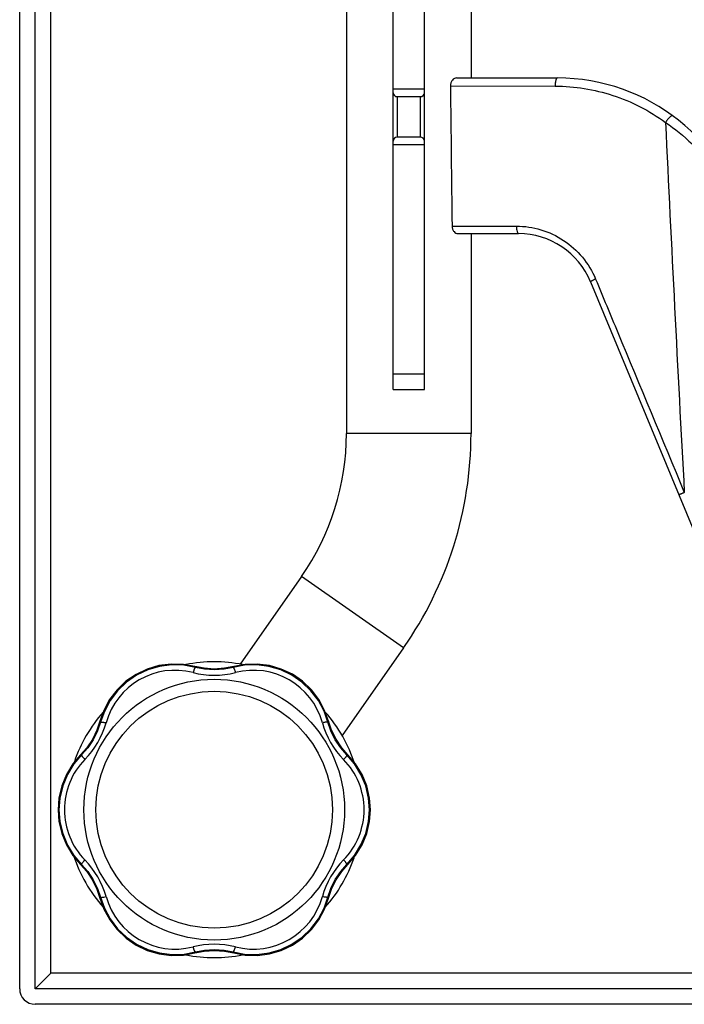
# Model space of a CAD drawing. Header units: millimetres. Extents: x 0 to 1680, y 0 to 1188.
# Tile 16 of 21: x 1107 to 1192, y 529 to 656. Entities that reach past the tile are written whole.
import ezdxf

# ---------------------------------------------------------------- set-up
doc = ezdxf.new("R2010")
doc.units = ezdxf.units.MM
doc.header["$LTSCALE"] = 4
doc.layers.add('AXES', color=7, linetype='Continuous')

msp = doc.modelspace()

# ---------------------------------------------------------------- linework, layer by layer
at = {"color": 7, "linetype": 'Continuous'}
for p, q in [((1106.75, 531.17), (1106.75, 755.17)), ((1108.75, 531.17), (1108.75, 755.17)), ((1154.75, 608.17), (1154.75, 703.17)), ((1158.75, 608.17), (1158.75, 703.17)), ((1164.75, 683.85), (1164.75, 648.17)), ((1148.75, 682.17), (1148.75, 602.48)), ((1155.25, 645.77), (1158.25, 645.77)), ((1158.25, 640.57), (1155.25, 640.57)), ((1164.75, 628.17), (1164.75, 602.48)), ((1154.75, 608.17), (1158.75, 608.17)), ((1130.44, 572.33), (1129.25, 572.56)), ((1115.37, 562.12), (1114.57, 561.2)), ((1111.79, 555.66), (1111.68, 554.17)), ((1151.72, 552.67), (1151.83, 554.17)), ((1148.13, 546.22), (1148.93, 547.14)), ((1133.06, 536.01), (1134.25, 535.77)), ((1108.75, 531.17), (1110.75, 533.17)), ((1302.75, 531.17), (1108.75, 531.17)), ((1302.75, 529.17), (1108.75, 529.17))]:
    msp.add_line(p, q, dxfattribs=at)
at = {"color": 9, "linetype": 'Continuous'}
for p, q in [((1110.75, 533.17), (1110.75, 753.17)), ((1154.75, 646.77), (1158.75, 646.77)), ((1155.25, 645.77), (1155.25, 640.57)), ((1158.25, 640.57), (1158.25, 645.77)), ((1158.75, 639.57), (1154.75, 639.57)), ((1154.75, 610.17), (1158.75, 610.17)), ((1164.75, 602.48), (1148.75, 602.48)), ((1156.07, 574.95), (1142.96, 584.13)), ((1302.75, 533.17), (1110.75, 533.17))]:
    msp.add_line(p, q, dxfattribs=at)
at = {"color": 7, "linetype": 'Continuous'}
for points in [[(1129.25, 572.56), (1127.79, 572.83), (1126.21, 572.88), (1124.65, 572.68), (1123.14, 572.23), (1121.71, 571.55), (1120.41, 570.66), (1119.27, 569.57), (1118.31, 568.31), (1117.56, 566.92), (1117.07, 565.53)], [(1129.33, 572.45), (1127.86, 572.72), (1126.28, 572.77), (1124.72, 572.57), (1123.2, 572.12), (1121.78, 571.44), (1120.47, 570.55), (1119.33, 569.46), (1118.37, 568.2), (1117.63, 566.8), (1117.13, 565.4)], [(1134.17, 572.45), (1133.01, 572.22), (1131.75, 572.13), (1130.48, 572.22), (1129.33, 572.45)], [(1134.25, 572.56), (1133.05, 572.33), (1131.75, 572.24), (1130.44, 572.33)], [(1146.37, 565.4), (1145.88, 566.81), (1145.13, 568.2), (1144.17, 569.46), (1143.02, 570.55), (1141.72, 571.44), (1140.3, 572.12), (1138.78, 572.57), (1137.21, 572.77), (1135.63, 572.72), (1134.17, 572.45)], [(1146.43, 565.53), (1145.94, 566.93), (1145.19, 568.32), (1144.23, 569.57), (1143.09, 570.66), (1141.79, 571.56), (1140.36, 572.23), (1138.85, 572.68), (1137.28, 572.88), (1135.71, 572.83), (1134.25, 572.56)], [(1117.07, 565.53), (1116.68, 564.37), (1116.1, 563.2), (1115.37, 562.12)], [(1148.93, 561.2), (1148.13, 562.12), (1147.4, 563.21), (1146.82, 564.38), (1146.43, 565.53)], [(1117.13, 565.4), (1116.75, 564.28), (1116.19, 563.15), (1115.49, 562.1), (1114.71, 561.21)], [(1148.79, 561.21), (1148.01, 562.1), (1147.31, 563.15), (1146.75, 564.29), (1146.37, 565.4)], [(1114.57, 561.2), (1113.59, 560.05), (1112.76, 558.69), (1112.15, 557.22), (1111.79, 555.66)], [(1114.71, 561.21), (1113.73, 560.06), (1112.89, 558.7), (1112.28, 557.22), (1111.92, 555.66), (1111.8, 554.17)], [(1151.7, 554.17), (1151.59, 555.67), (1151.22, 557.23), (1150.61, 558.7), (1149.77, 560.07), (1148.79, 561.21)], [(1151.83, 554.17), (1151.71, 555.67), (1151.35, 557.22), (1150.74, 558.7), (1149.9, 560.06), (1148.93, 561.2)], [(1111.68, 554.17), (1111.79, 552.67), (1112.15, 551.11), (1112.76, 549.64), (1113.6, 548.28), (1114.57, 547.14)], [(1111.8, 554.17), (1111.92, 552.67), (1112.28, 551.11), (1112.89, 549.63), (1113.73, 548.27), (1114.71, 547.12)], [(1148.79, 547.12), (1149.78, 548.28), (1150.61, 549.64), (1151.22, 551.12), (1151.59, 552.67), (1151.7, 554.17)], [(1148.93, 547.14), (1149.91, 548.28), (1150.74, 549.64), (1151.35, 551.12), (1151.72, 552.67)], [(1114.57, 547.14), (1115.38, 546.22), (1116.1, 545.13), (1116.68, 543.96), (1117.07, 542.81)], [(1114.71, 547.12), (1115.49, 546.24), (1116.2, 545.18), (1116.75, 544.05), (1117.13, 542.93)], [(1146.37, 542.93), (1146.75, 544.05), (1147.31, 545.19), (1148.02, 546.24), (1148.79, 547.12)], [(1146.43, 542.81), (1146.83, 543.96), (1147.4, 545.14), (1148.13, 546.22)], [(1117.07, 542.81), (1117.57, 541.4), (1118.32, 540.02), (1119.27, 538.76), (1120.42, 537.67), (1121.72, 536.78), (1123.14, 536.1), (1124.66, 535.66), (1126.22, 535.46), (1127.8, 535.5), (1129.25, 535.77)], [(1117.13, 542.93), (1117.63, 541.52), (1118.38, 540.13), (1119.34, 538.88), (1120.48, 537.79), (1121.78, 536.89), (1123.21, 536.21), (1124.72, 535.77), (1126.29, 535.57), (1127.87, 535.62), (1129.33, 535.89)], [(1134.17, 535.89), (1135.64, 535.62), (1137.22, 535.57), (1138.79, 535.77), (1140.3, 536.22), (1141.73, 536.9), (1143.03, 537.79), (1144.17, 538.88), (1145.13, 540.14), (1145.88, 541.53), (1146.37, 542.93)], [(1134.25, 535.77), (1135.71, 535.5), (1137.29, 535.46), (1138.85, 535.66), (1140.37, 536.1), (1141.79, 536.78), (1143.09, 537.68), (1144.24, 538.77), (1145.19, 540.02), (1145.94, 541.41), (1146.43, 542.81)], [(1129.25, 535.77), (1130.45, 536.01), (1131.76, 536.1), (1133.06, 536.01)], [(1129.33, 535.89), (1130.49, 536.12), (1131.76, 536.2), (1133.02, 536.12), (1134.17, 535.89)]]:
    msp.add_lwpolyline(points, dxfattribs=at)
at = {"color": 9, "linetype": 'Continuous'}
for radius in [16.75, 15.21]:
    msp.add_circle((1131.75, 554.17), radius, dxfattribs=at)
at = {"color": 7, "linetype": 'Continuous'}
for centre, radius, start, end in [((1155.25, 646.27), 0.5, 180, 270), ((1158.25, 646.27), 0.5, 270, 0), ((1155.25, 640.07), 0.5, 90, 180), ((1158.25, 640.07), 0.5, 0, 90), ((1116.75, 602.48), 32, 325, 0), ((1116.75, 602.48), 48, 325, 0), ((1108.75, 531.17), 2, 180, 270)]:
    msp.add_arc(centre, radius, start, end, dxfattribs=at)
at = {"color": 9, "linetype": 'Continuous'}
for centre, radius, start, end in [((1126.73, 562.87), 9.21, 75.5258, 164.4742), ((1131.75, 582.35), 10.91, 255.5584, 284.4416), ((1136.78, 562.87), 9.21, 15.5259, 104.4741), ((1107.34, 568.26), 10.91, 315.5584, 344.4416), ((1156.16, 568.26), 10.91, 195.5584, 224.4416), ((1121.7, 554.17), 9.21, 135.5229, 180.0039), ((1141.8, 554.17), 9.21, 359.9961, 44.4771), ((1121.7, 554.17), 9.21, 179.9961, 224.4771), ((1141.8, 554.17), 9.21, 315.5229, 0.0039), ((1107.34, 540.08), 10.91, 15.5584, 44.4416), ((1156.16, 540.08), 10.91, 135.5584, 164.4416), ((1126.73, 545.47), 9.21, 195.5259, 284.4741), ((1136.78, 545.47), 9.21, 255.5258, 344.4742), ((1131.75, 525.98), 10.91, 75.5584, 104.4416)]:
    msp.add_arc(centre, radius, start, end, dxfattribs=at)
for points, knots in [([(1129.33, 572.45), (1129.33, 572.45), (1129.31, 572.44), (1129.3, 572.43), (1129.27, 572.4), (1129.24, 572.35), (1129.2, 572.27), (1129.16, 572.17), (1129.1, 572.01), (1129.06, 571.88), (1129.03, 571.79)], [0, 0, 0, 0, 0.032849, 0.058416, 0.091316, 0.179751, 0.297395, 0.441973, 0.610186, 1, 1, 1, 1]), ([(1129.25, 572.56), (1129.25, 572.56), (1129.25, 572.56), (1129.25, 572.55), (1129.25, 572.54), (1129.25, 572.51), (1129.24, 572.49), (1129.24, 572.47)], [0, 0, 0, 0, 0.024815, 0.075256, 0.26456, 0.573741, 1, 1, 1, 1]), ([(1134.17, 572.45), (1134.18, 572.45), (1134.19, 572.44), (1134.21, 572.43), (1134.23, 572.4), (1134.26, 572.35), (1134.3, 572.27), (1134.34, 572.17), (1134.4, 572.01), (1134.45, 571.88), (1134.47, 571.79)], [0, 0, 0, 0, 0.032849, 0.058416, 0.091316, 0.179751, 0.297395, 0.441973, 0.610186, 1, 1, 1, 1]), ([(1134.25, 572.56), (1134.25, 572.56), (1134.25, 572.56), (1134.25, 572.55), (1134.25, 572.54), (1134.25, 572.51), (1134.26, 572.49), (1134.26, 572.47)], [0, 0, 0, 0, 0.024818, 0.07526, 0.264563, 0.573742, 1, 1, 1, 1]), ([(1117.07, 565.53), (1117.07, 565.53), (1117.07, 565.53), (1117.08, 565.52), (1117.09, 565.52), (1117.12, 565.51), (1117.14, 565.5), (1117.15, 565.49)], [0, 0, 0, 0, 0.024819, 0.075261, 0.264564, 0.573742, 1, 1, 1, 1]), ([(1117.13, 565.4), (1117.13, 565.41), (1117.15, 565.42), (1117.17, 565.42), (1117.2, 565.43), (1117.26, 565.43), (1117.35, 565.42), (1117.46, 565.41), (1117.63, 565.38), (1117.76, 565.36), (1117.86, 565.33)], [0, 0, 0, 0, 0.032848, 0.058416, 0.091316, 0.17975, 0.297395, 0.441972, 0.610186, 1, 1, 1, 1]), ([(1146.37, 565.4), (1146.37, 565.41), (1146.36, 565.42), (1146.34, 565.42), (1146.3, 565.43), (1146.24, 565.43), (1146.15, 565.42), (1146.05, 565.41), (1145.88, 565.38), (1145.74, 565.36), (1145.65, 565.33)], [0, 0, 0, 0, 0.032849, 0.058416, 0.091316, 0.179751, 0.297395, 0.441973, 0.610186, 1, 1, 1, 1]), ([(1146.43, 565.53), (1146.43, 565.53), (1146.43, 565.53), (1146.42, 565.52), (1146.41, 565.52), (1146.38, 565.51), (1146.36, 565.5), (1146.35, 565.49)], [0, 0, 0, 0, 0.024816, 0.075257, 0.26456, 0.573741, 1, 1, 1, 1]), ([(1114.57, 561.2), (1114.57, 561.2), (1114.58, 561.2), (1114.58, 561.2), (1114.59, 561.19), (1114.6, 561.19), (1114.6, 561.18)], [0, 0, 0, 0, 0.087051, 0.276918, 0.580742, 1, 1, 1, 1]), ([(1114.6, 561.18), (1114.6, 561.18), (1114.62, 561.17), (1114.63, 561.16), (1114.65, 561.15)], [0, 0, 0, 0, 0.20355, 1, 1, 1, 1]), ([(1114.71, 561.21), (1114.71, 561.21), (1114.71, 561.19), (1114.71, 561.17), (1114.72, 561.14), (1114.75, 561.08), (1114.8, 561.01), (1114.87, 560.93), (1114.98, 560.79), (1115.07, 560.69), (1115.13, 560.62)], [0, 0, 0, 0, 0.032849, 0.058416, 0.091317, 0.179751, 0.297395, 0.441973, 0.610186, 1, 1, 1, 1]), ([(1148.79, 561.21), (1148.8, 561.21), (1148.8, 561.19), (1148.79, 561.17), (1148.78, 561.14), (1148.75, 561.08), (1148.7, 561.01), (1148.64, 560.93), (1148.53, 560.79), (1148.44, 560.69), (1148.37, 560.62)], [0, 0, 0, 0, 0.032849, 0.058416, 0.091316, 0.179751, 0.297395, 0.441973, 0.610186, 1, 1, 1, 1]), ([(1148.9, 561.18), (1148.9, 561.18), (1148.89, 561.17), (1148.87, 561.16), (1148.86, 561.15)], [0, 0, 0, 0, 0.203571, 1, 1, 1, 1]), ([(1148.93, 561.2), (1148.93, 561.2), (1148.93, 561.2), (1148.92, 561.2), (1148.91, 561.19), (1148.91, 561.19), (1148.9, 561.18)], [0, 0, 0, 0, 0.087051, 0.276918, 0.580741, 1, 1, 1, 1]), ([(1114.71, 547.12), (1114.71, 547.13), (1114.71, 547.15), (1114.71, 547.17), (1114.72, 547.2), (1114.75, 547.25), (1114.8, 547.32), (1114.87, 547.41), (1114.98, 547.54), (1115.07, 547.65), (1115.13, 547.72)], [0, 0, 0, 0, 0.032849, 0.058416, 0.091316, 0.179751, 0.297395, 0.441973, 0.610186, 1, 1, 1, 1]), ([(1148.79, 547.12), (1148.8, 547.13), (1148.8, 547.15), (1148.79, 547.17), (1148.78, 547.2), (1148.75, 547.25), (1148.7, 547.32), (1148.64, 547.41), (1148.53, 547.54), (1148.44, 547.65), (1148.37, 547.72)], [0, 0, 0, 0, 0.032849, 0.058416, 0.091317, 0.179751, 0.297395, 0.441973, 0.610186, 1, 1, 1, 1]), ([(1114.57, 547.14), (1114.57, 547.13), (1114.58, 547.14), (1114.58, 547.14), (1114.59, 547.14), (1114.6, 547.15), (1114.6, 547.15)], [0, 0, 0, 0, 0.087051, 0.276918, 0.580741, 1, 1, 1, 1]), ([(1114.6, 547.15), (1114.6, 547.15), (1114.62, 547.17), (1114.63, 547.18), (1114.65, 547.19)], [0, 0, 0, 0, 0.203571, 1, 1, 1, 1]), ([(1148.9, 547.15), (1148.9, 547.15), (1148.89, 547.17), (1148.87, 547.18), (1148.86, 547.19)], [0, 0, 0, 0, 0.20355, 1, 1, 1, 1]), ([(1148.93, 547.14), (1148.93, 547.13), (1148.93, 547.14), (1148.92, 547.14), (1148.91, 547.14), (1148.91, 547.15), (1148.9, 547.15)], [0, 0, 0, 0, 0.087051, 0.276918, 0.580742, 1, 1, 1, 1]), ([(1117.07, 542.81), (1117.07, 542.81), (1117.07, 542.81), (1117.08, 542.81), (1117.09, 542.82), (1117.12, 542.83), (1117.14, 542.84), (1117.15, 542.84)], [0, 0, 0, 0, 0.024816, 0.075257, 0.26456, 0.573741, 1, 1, 1, 1]), ([(1117.13, 542.93), (1117.13, 542.93), (1117.15, 542.92), (1117.17, 542.91), (1117.2, 542.91), (1117.26, 542.91), (1117.35, 542.91), (1117.46, 542.92), (1117.63, 542.95), (1117.76, 542.98), (1117.86, 543)], [0, 0, 0, 0, 0.032849, 0.058416, 0.091316, 0.179751, 0.297395, 0.441973, 0.610186, 1, 1, 1, 1]), ([(1146.37, 542.93), (1146.37, 542.93), (1146.36, 542.92), (1146.34, 542.91), (1146.3, 542.91), (1146.24, 542.91), (1146.15, 542.91), (1146.05, 542.92), (1145.88, 542.95), (1145.74, 542.98), (1145.65, 543)], [0, 0, 0, 0, 0.032848, 0.058416, 0.091316, 0.17975, 0.297395, 0.441972, 0.610186, 1, 1, 1, 1]), ([(1146.43, 542.81), (1146.43, 542.81), (1146.43, 542.81), (1146.42, 542.81), (1146.41, 542.82), (1146.38, 542.83), (1146.36, 542.84), (1146.35, 542.84)], [0, 0, 0, 0, 0.024819, 0.075261, 0.264564, 0.573742, 1, 1, 1, 1]), ([(1129.33, 535.89), (1129.33, 535.89), (1129.31, 535.89), (1129.3, 535.91), (1129.27, 535.94), (1129.24, 535.99), (1129.2, 536.07), (1129.16, 536.17), (1129.1, 536.33), (1129.06, 536.46), (1129.03, 536.55)], [0, 0, 0, 0, 0.032849, 0.058416, 0.091316, 0.179751, 0.297395, 0.441973, 0.610186, 1, 1, 1, 1]), ([(1134.17, 535.89), (1134.18, 535.89), (1134.19, 535.89), (1134.21, 535.91), (1134.23, 535.94), (1134.26, 535.99), (1134.3, 536.07), (1134.34, 536.17), (1134.4, 536.33), (1134.45, 536.46), (1134.47, 536.55)], [0, 0, 0, 0, 0.032849, 0.058416, 0.091316, 0.179751, 0.297395, 0.441973, 0.610186, 1, 1, 1, 1]), ([(1129.25, 535.77), (1129.25, 535.77), (1129.25, 535.78), (1129.25, 535.78), (1129.25, 535.8), (1129.25, 535.83), (1129.24, 535.85), (1129.24, 535.86)], [0, 0, 0, 0, 0.024818, 0.07526, 0.264563, 0.573742, 1, 1, 1, 1]), ([(1134.25, 535.77), (1134.25, 535.77), (1134.25, 535.78), (1134.25, 535.78), (1134.25, 535.8), (1134.25, 535.83), (1134.26, 535.85), (1134.26, 535.86)], [0, 0, 0, 0, 0.024815, 0.075256, 0.26456, 0.573741, 1, 1, 1, 1])]:
    msp.add_open_spline(points, degree=3, knots=knots, dxfattribs=at)
at = {"layer": 'AXES', "color": 7, "linetype": 'Continuous'}
for p, q in [((1162.87, 648.17), (1175.86, 648.17)), ((1163.06, 628.17), (1170.86, 628.17)), ((1180.1, 622), (1198, 578.79)), ((1142.96, 584.13), (1135.08, 572.87)), ((1156.07, 574.95), (1148.19, 563.7))]:
    msp.add_line(p, q, dxfattribs=at)
at = {"layer": 'AXES', "color": 9, "linetype": 'Continuous'}
for p, q in [((1162.1, 647.15), (1175.55, 647.13)), ((1162.31, 629.15), (1170.58, 629.14))]:
    msp.add_line(p, q, dxfattribs=at)
at = {"layer": 'AXES', "color": 7, "linetype": 'Continuous'}
for centre, radius, start, end in [((1175.86, 623.17), 25, 12.9946, 90), ((1170.86, 618.17), 10, 22.5, 90), ((1131.75, 554.17), 19, 78.9588, 101.0446), ((1131.75, 554.17), 19, 138.6934, 161.0721), ((1131.75, 554.17), 19, 18.0163, 41.3102), ((1131.75, 554.17), 19, 198.0163, 221.3102), ((1131.75, 554.17), 19, 318.6934, 341.0721), ((1131.75, 554.17), 19, 258.9588, 281.0446)]:
    msp.add_arc(centre, radius, start, end, dxfattribs=at)
at = {"layer": 'AXES', "color": 9, "linetype": 'Continuous'}
msp.add_arc((7592, 943.73), 6409.34, 182.694183, 183.119784, dxfattribs=at)
at = {"layer": 'AXES', "color": 7, "linetype": 'Continuous'}
for points, knots in [([(1162.87, 648.17), (1162.78, 648.17), (1162.58, 648.11), (1162.33, 647.89), (1162.14, 647.56), (1162.1, 647.29), (1162.1, 647.15)], [0, 0, 0, 0, 0.201628, 0.436061, 0.705926, 1, 1, 1, 1]), ([(1162.31, 629.15), (1162.32, 629.02), (1162.36, 628.76), (1162.54, 628.44), (1162.78, 628.23), (1162.97, 628.17), (1163.06, 628.17)], [0, 0, 0, 0, 0.298735, 0.570048, 0.802707, 1, 1, 1, 1])]:
    msp.add_open_spline(points, degree=3, knots=knots, dxfattribs=at)
at = {"layer": 'AXES', "color": 9, "linetype": 'Continuous'}
for points, knots in [([(1175.86, 648.17), (1175.82, 648.17), (1175.74, 648.1), (1175.68, 647.98), (1175.64, 647.85), (1175.6, 647.7), (1175.56, 647.45), (1175.55, 647.26), (1175.55, 647.13)], [0, 0, 0, 0, 0.128044, 0.22613, 0.348146, 0.491505, 0.651857, 1, 1, 1, 1]), ([(1175.55, 647.13), (1176.81, 647.12), (1179.32, 646.92), (1183.01, 646.03), (1186.53, 644.56), (1188.71, 643.22), (1189.74, 642.46)], [0, 0, 0, 0, 0.247491, 0.496263, 0.746964, 1, 1, 1, 1]), ([(1190.63, 643.34), (1190.62, 643.35), (1190.59, 643.35), (1190.54, 643.33), (1190.48, 643.3), (1190.39, 643.23), (1190.27, 643.12), (1190.14, 642.98), (1189.96, 642.77), (1189.83, 642.59), (1189.74, 642.46)], [0, 0, 0, 0, 0.041132, 0.071189, 0.108955, 0.207659, 0.334897, 0.485141, 0.651483, 1, 1, 1, 1]), ([(1189.74, 642.46), (1190.96, 641.64), (1193.25, 639.79), (1196.14, 636.46), (1198.36, 632.67), (1199.34, 629.92), (1199.69, 628.52)], [0, 0, 0, 0, 0.251385, 0.503127, 0.751783, 1, 1, 1, 1]), ([(1170.58, 629.14), (1171.64, 629.14), (1173.79, 628.82), (1176.74, 627.43), (1179.19, 625.24), (1180.34, 623.34), (1180.76, 622.33)], [0, 0, 0, 0, 0.246195, 0.494575, 0.745962, 1, 1, 1, 1]), ([(1170.58, 629.14), (1170.58, 629.01), (1170.6, 628.78), (1170.64, 628.51), (1170.7, 628.34), (1170.75, 628.23), (1170.82, 628.17), (1170.86, 628.17)], [0, 0, 0, 0, 0.356679, 0.661729, 0.78272, 0.878823, 1, 1, 1, 1]), ([(1180.76, 622.33), (1180.67, 622.29), (1180.54, 622.23), (1180.38, 622.16), (1180.28, 622.11), (1180.2, 622.07), (1180.15, 622.04), (1180.11, 622.01), (1180.1, 622), (1180.1, 622), (1180.1, 622)], [0, 0, 0, 0, 0.397483, 0.569605, 0.716836, 0.835783, 0.923352, 0.97775, 0.992493, 1, 1, 1, 1]), ([(1180.76, 622.33), (1181.71, 620.04), (1185.51, 610.91), (1189.31, 601.77), (1192.16, 594.91)], [0, 0, 0, 0, 0.249846, 1, 1, 1, 1]), ([(1192.16, 594.91), (1192.11, 594.89), (1192.01, 594.85), (1191.88, 594.8), (1191.75, 594.74), (1191.65, 594.7), (1191.57, 594.67), (1191.52, 594.65), (1191.49, 594.63), (1191.47, 594.62), (1191.46, 594.62), (1191.45, 594.61), (1191.44, 594.61), (1191.44, 594.61)], [0, 0, 0, 0, 0.205603, 0.397968, 0.570738, 0.719197, 0.839247, 0.887586, 0.927625, 0.959026, 0.981624, 0.995302, 1, 1, 1, 1])]:
    msp.add_open_spline(points, degree=3, knots=knots, dxfattribs=at)
at = {"layer": 'AXES', "color": 7, "linetype": 'Continuous'}
msp.add_open_spline([(1162.1, 647.15), (1162.17, 641.15), (1162.24, 635.15), (1162.31, 629.15)], degree=3, dxfattribs=at)

doc.saveas('drawing.dxf')
